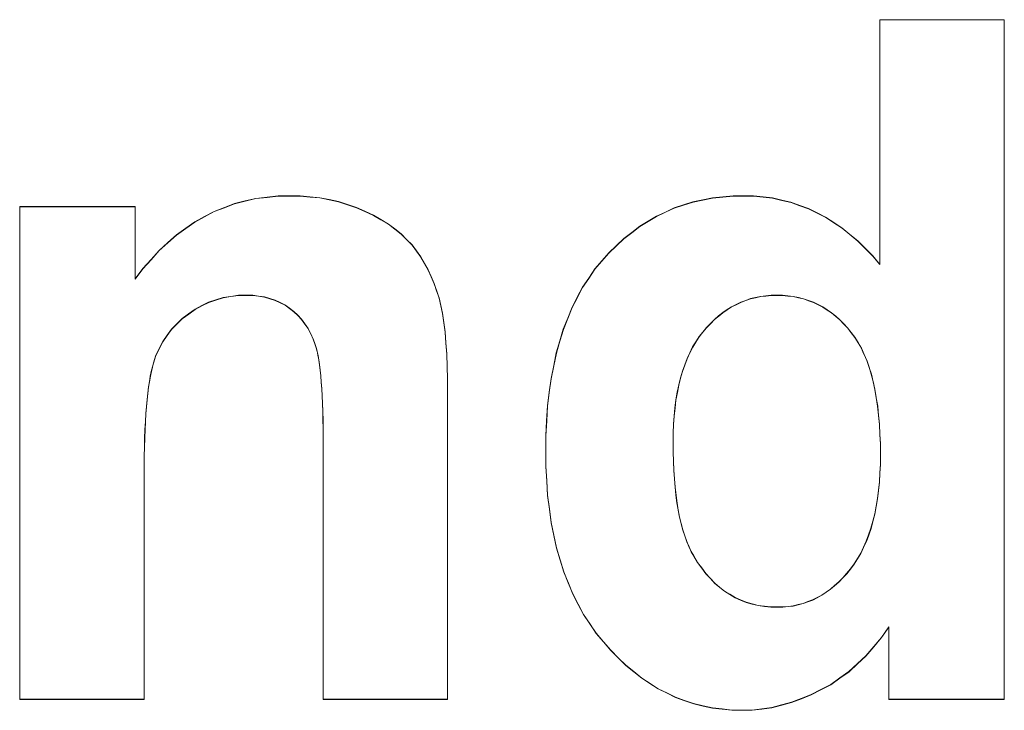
# Model space of a CAD drawing. Extents: x 229 to 926, y 37 to 878.
# Tile 116 of 163: x 361.39 to 365.01, y 819.49 to 822.03. Entities that reach past the tile are written whole.
import ezdxf
from ezdxf.lldxf.tags import DXFTag

# ---------------------------------------------------------------- set-up
doc = ezdxf.new("R2010")
doc.units = 0
doc.layers.get('0').update_dxf_attribs({"linetype": 'fein_strichliert', "lineweight": 13})
doc.layers.add('Beschriftung', color=7, linetype='Continuous', lineweight=25)
doc.layers.add('Beschriftung-A03CPAFWA9', color=7, linetype='Continuous', lineweight=25)
tags = doc.linetypes.add('fein_strichliert', pattern=[4, 1, -2, 1]).pattern_tags.tags
tags[8:9] = [DXFTag(74, 4), DXFTag(75, 0), DXFTag(340, '0'), DXFTag(46, 0.0), DXFTag(50, 0.0), DXFTag(44, 0.0), DXFTag(45, 0.0)]
tags[6:7] = [DXFTag(74, 4), DXFTag(75, 0), DXFTag(340, '0'), DXFTag(46, 0.0), DXFTag(50, 0.0), DXFTag(44, 0.0), DXFTag(45, 0.0)]
tags[4:5] = [DXFTag(74, 4), DXFTag(75, 0), DXFTag(340, '0'), DXFTag(46, 0.0), DXFTag(50, 0.0), DXFTag(44, 0.0), DXFTag(45, 0.0)]

# ---------------------------------------------------------------- blocks, each defined once
blk = doc.blocks.new('Referenz-A03CPAFUA9', base_point=(255.7277, 66.0323))
at = {"layer": 'Beschriftung', "color": 0, "lineweight": -2}
for p, q in [((364.5539, 821.1271), (364.5539, 822.0273)), ((364.5539, 822.0273), (365.0112, 822.0273)), ((365.0112, 822.0273), (365.0112, 819.5273)), ((362.1808, 821.3507), (362.22, 821.3603)), ((362.22, 821.3603), (362.2591, 821.3698)), ((362.2591, 821.3698), (362.3002, 821.3746)), ((362.3002, 821.3746), (362.3412, 821.3794)), ((362.3412, 821.3794), (362.384, 821.3794)), ((362.384, 821.3794), (362.4218, 821.3794)), ((362.4218, 821.3794), (362.458, 821.3759)), ((362.458, 821.3759), (362.4942, 821.3723)), ((362.4942, 821.3723), (362.5286, 821.3651)), ((362.5286, 821.3651), (362.5632, 821.358)), ((363.8665, 821.3569), (363.9024, 821.3644)), ((363.9024, 821.3644), (363.9385, 821.372)), ((363.9385, 821.372), (363.9762, 821.3757)), ((363.9762, 821.3757), (364.014, 821.3794)), ((364.014, 821.3794), (364.0533, 821.3794)), ((364.0533, 821.3794), (364.0895, 821.3794)), ((364.0895, 821.3794), (364.1244, 821.3755)), ((364.1244, 821.3755), (364.1593, 821.3715)), ((364.1593, 821.3715), (364.1931, 821.3637)), ((364.1931, 821.3637), (364.2269, 821.3558)), ((361.3907, 819.5273), (361.3907, 821.3394)), ((361.3907, 821.3394), (361.8154, 821.3394)), ((361.8154, 821.3394), (361.8154, 821.0733)), ((362.106, 821.322), (362.1434, 821.3364)), ((362.1434, 821.3364), (362.1808, 821.3507)), ((362.5632, 821.358), (362.5961, 821.3472)), ((362.5961, 821.3472), (362.629, 821.3366)), ((362.629, 821.3366), (362.6602, 821.3223)), ((363.7652, 821.3195), (363.7978, 821.3345)), ((363.7978, 821.3345), (363.8321, 821.3457)), ((363.8321, 821.3457), (363.8665, 821.3569)), ((364.2269, 821.3558), (364.2593, 821.3439)), ((364.2593, 821.3439), (364.2917, 821.332)), ((364.2917, 821.332), (364.3231, 821.3164)), ((362.035, 821.2838), (362.0705, 821.3029)), ((362.0705, 821.3029), (362.106, 821.322)), ((362.6602, 821.3223), (362.6915, 821.308)), ((362.6915, 821.308), (362.719, 821.2918)), ((362.719, 821.2918), (362.7465, 821.2755)), ((363.7018, 821.2859), (363.7326, 821.3046)), ((363.7326, 821.3046), (363.7652, 821.3195)), ((364.3231, 821.3164), (364.3544, 821.3005)), ((364.3544, 821.3005), (364.3844, 821.2808)), ((361.9675, 821.236), (362.0012, 821.2598)), ((362.0012, 821.2598), (362.035, 821.2838)), ((362.7465, 821.2755), (362.7701, 821.2573)), ((362.7701, 821.2573), (362.7939, 821.2391)), ((363.6416, 821.2446), (363.6708, 821.2671)), ((363.6708, 821.2671), (363.7018, 821.2859)), ((364.3844, 821.2808), (364.4145, 821.2611)), ((364.4145, 821.2611), (364.4434, 821.2374)), ((361.9356, 821.2073), (361.9675, 821.236)), ((362.7939, 821.2391), (362.8136, 821.2188)), ((362.8136, 821.2188), (362.8335, 821.1987)), ((363.5849, 821.1961), (363.6125, 821.2223)), ((363.6125, 821.2223), (363.6416, 821.2446)), ((364.4434, 821.2374), (364.4722, 821.2138)), ((361.8737, 821.1451), (361.9037, 821.1786)), ((361.9037, 821.1786), (361.9356, 821.2073)), ((362.8335, 821.1987), (362.8496, 821.1765)), ((363.5574, 821.1699), (363.5849, 821.1961)), ((364.4722, 821.2138), (364.4998, 821.1862)), ((364.4998, 821.1862), (364.5275, 821.1586)), ((361.8436, 821.1116), (361.8737, 821.1451)), ((362.8496, 821.1765), (362.8656, 821.1543)), ((362.8656, 821.1543), (362.8792, 821.1306)), ((363.5317, 821.14), (363.5574, 821.1699)), ((364.5275, 821.1586), (364.5539, 821.1271)), ((361.8154, 821.0733), (361.8436, 821.1116)), ((362.8792, 821.1306), (362.8929, 821.107)), ((362.8929, 821.107), (362.904, 821.0819)), ((363.4833, 821.0766), (363.5058, 821.11)), ((363.5058, 821.11), (363.5317, 821.14)), ((362.904, 821.0819), (362.9151, 821.0566)), ((363.4607, 821.0432), (363.4833, 821.0766)), ((362.9151, 821.0566), (362.924, 821.03)), ((363.4413, 821.0064), (363.4607, 821.0432)), ((362.1387, 821.005), (362.1121, 820.9965)), ((362.1668, 821.0093), (362.1387, 821.005)), ((362.1949, 821.0136), (362.1668, 821.0093)), ((362.2244, 821.0136), (362.1949, 821.0136)), ((362.2476, 821.0136), (362.2244, 821.0136)), ((362.269, 821.0105), (362.2476, 821.0136)), ((362.2905, 821.0076), (362.269, 821.0105)), ((362.3102, 821.0017), (362.2905, 821.0076)), ((362.33, 820.9956), (362.3102, 821.0017)), ((362.924, 821.03), (362.9327, 821.0034)), ((362.9327, 821.0034), (362.9389, 820.9752)), ((363.422, 820.9695), (363.4413, 821.0064)), ((364.0782, 821.0009), (364.0604, 820.9945)), ((364.0968, 821.0051), (364.0782, 821.0009)), ((364.1153, 821.0093), (364.0968, 821.0051)), ((364.1348, 821.0114), (364.1153, 821.0093)), ((364.1543, 821.0136), (364.1348, 821.0114)), ((364.1746, 821.0136), (364.1543, 821.0136)), ((364.1955, 821.0136), (364.1746, 821.0136)), ((364.2154, 821.0114), (364.1955, 821.0136)), ((364.2353, 821.0093), (364.2154, 821.0114)), ((364.2544, 821.0049), (364.2353, 821.0093)), ((364.2734, 821.0007), (364.2544, 821.0049)), ((364.2914, 820.9943), (364.2734, 821.0007)), ((362.0354, 820.9624), (362.012, 820.9453)), ((362.0605, 820.9752), (362.0354, 820.9624)), ((362.0855, 820.988), (362.0605, 820.9752)), ((362.1121, 820.9965), (362.0855, 820.988)), ((362.3482, 820.9866), (362.33, 820.9956)), ((362.3662, 820.9777), (362.3482, 820.9866)), ((362.3827, 820.9658), (362.3662, 820.9777)), ((362.3991, 820.9539), (362.3827, 820.9658)), ((362.9389, 820.9752), (362.9453, 820.9471)), ((363.4059, 820.9293), (363.422, 820.9695)), ((363.9925, 820.9606), (363.9763, 820.95)), ((364.0086, 820.9712), (363.9925, 820.9606)), ((364.0256, 820.9797), (364.0086, 820.9712)), ((364.0425, 820.9882), (364.0256, 820.9797)), ((364.0604, 820.9945), (364.0425, 820.9882)), ((364.3094, 820.9878), (364.2914, 820.9943)), ((364.3266, 820.9793), (364.3094, 820.9878)), ((364.3437, 820.9706), (364.3266, 820.9793)), ((364.36, 820.96), (364.3437, 820.9706)), ((361.9884, 820.9282), (361.9685, 820.9084)), ((362.012, 820.9453), (361.9884, 820.9282)), ((362.4132, 820.9395), (362.3991, 820.9539)), ((362.4274, 820.9251), (362.4132, 820.9395)), ((362.4393, 820.9084), (362.4274, 820.9251)), ((362.9453, 820.9471), (362.95, 820.9128)), ((363.3897, 820.8889), (363.4059, 820.9293)), ((363.9457, 820.9246), (363.9311, 820.9098)), ((363.961, 820.9373), (363.9457, 820.9246)), ((363.9763, 820.95), (363.961, 820.9373)), ((364.3761, 820.9492), (364.36, 820.96)), ((364.3914, 820.9363), (364.3761, 820.9492)), ((364.4066, 820.9235), (364.3914, 820.9363)), ((361.9488, 820.8886), (361.9326, 820.8659)), ((361.9685, 820.9084), (361.9488, 820.8886)), ((362.4511, 820.8916), (362.4393, 820.9084)), ((362.4607, 820.8725), (362.4511, 820.8916)), ((362.95, 820.9128), (362.9547, 820.8786)), ((363.3769, 820.8452), (363.3897, 820.8889)), ((363.9166, 820.895), (363.9029, 820.878)), ((363.9311, 820.9098), (363.9166, 820.895)), ((364.4209, 820.9085), (364.4066, 820.9235)), ((364.4353, 820.8934), (364.4209, 820.9085)), ((364.4486, 820.8763), (364.4353, 820.8934)), ((361.9326, 820.8659), (361.9165, 820.8434)), ((362.4702, 820.8533), (362.4607, 820.8725)), ((362.4776, 820.8319), (362.4702, 820.8533)), ((362.9547, 820.8786), (362.9578, 820.8383)), ((363.8893, 820.8611), (363.8772, 820.8421)), ((363.9029, 820.878), (363.8893, 820.8611)), ((364.462, 820.8592), (364.4486, 820.8763)), ((364.4737, 820.8393), (364.462, 820.8592)), ((361.9041, 820.818), (361.8916, 820.7925)), ((361.9165, 820.8434), (361.9041, 820.818)), ((362.4813, 820.8211), (362.4776, 820.8319)), ((362.4845, 820.8071), (362.4813, 820.8211)), ((362.9578, 820.8383), (362.961, 820.7981)), ((363.364, 820.8015), (363.3769, 820.8452)), ((363.8653, 820.8231), (363.855, 820.802)), ((363.8772, 820.8421), (363.8653, 820.8231)), ((364.4855, 820.8194), (364.4737, 820.8393)), ((364.4954, 820.7968), (364.4855, 820.8194)), ((361.8916, 820.7925), (361.8829, 820.7644)), ((362.4876, 820.793), (362.4845, 820.8071)), ((362.4903, 820.7758), (362.4876, 820.793)), ((362.961, 820.7981), (362.9626, 820.7517)), ((363.3543, 820.7543), (363.364, 820.8015)), ((363.8448, 820.7808), (363.8362, 820.7576)), ((363.855, 820.802), (363.8448, 820.7808)), ((364.5055, 820.7742), (364.4954, 820.7968)), ((361.8786, 820.7504), (361.8747, 820.7332)), ((361.8829, 820.7644), (361.8786, 820.7504)), ((362.4931, 820.7585), (362.4903, 820.7758)), ((362.4954, 820.738), (362.4931, 820.7585)), ((362.9626, 820.7517), (362.9641, 820.7053)), ((363.3446, 820.7071), (363.3543, 820.7543)), ((363.8362, 820.7576), (363.8277, 820.7344)), ((364.5139, 820.7488), (364.5055, 820.7742)), ((364.5223, 820.7236), (364.5139, 820.7488)), ((361.8709, 820.7162), (361.8676, 820.6962)), ((361.8747, 820.7332), (361.8709, 820.7162)), ((362.4977, 820.7175), (362.4954, 820.738)), ((362.4995, 820.6938), (362.4977, 820.7175)), ((363.3381, 820.6565), (363.3446, 820.7071)), ((363.8208, 820.7091), (363.814, 820.6838)), ((363.8277, 820.7344), (363.8208, 820.7091)), ((364.5289, 820.6955), (364.5223, 820.7236)), ((361.8645, 820.6761), (361.8617, 820.6531)), ((361.8676, 820.6962), (361.8645, 820.6761)), ((362.5014, 820.6701), (362.4995, 820.6938)), ((362.9641, 820.7053), (362.9641, 820.6528)), ((363.814, 820.6838), (363.8089, 820.6564)), ((364.5356, 820.6674), (364.5289, 820.6955)), ((361.8617, 820.6531), (361.8589, 820.63)), ((362.5027, 820.6431), (362.5014, 820.6701)), ((362.504, 820.6162), (362.5027, 820.6431)), ((362.9641, 820.6528), (362.9641, 819.5273)), ((363.3317, 820.6059), (363.3381, 820.6565)), ((363.8089, 820.6564), (363.8037, 820.629)), ((364.5406, 820.6366), (364.5356, 820.6674)), ((364.5456, 820.6058), (364.5406, 820.6366)), ((361.8568, 820.604), (361.8546, 820.578)), ((361.8589, 820.63), (361.8568, 820.604)), ((362.505, 820.586), (362.504, 820.6162)), ((363.3285, 820.5518), (363.3317, 820.6059)), ((363.8003, 820.5995), (363.7969, 820.5701)), ((363.8037, 820.629), (363.8003, 820.5995)), ((364.549, 820.5723), (364.5456, 820.6058)), ((361.8546, 820.578), (361.853, 820.549)), ((362.5059, 820.5557), (362.505, 820.586)), ((363.7969, 820.5701), (363.7952, 820.5385)), ((364.5524, 820.5387), (364.549, 820.5723)), ((361.853, 820.549), (361.8513, 820.52)), ((362.5063, 820.5223), (362.5059, 820.5557)), ((363.3252, 820.4977), (363.3285, 820.5518)), ((363.7952, 820.5385), (363.7935, 820.5069)), ((364.5539, 820.5025), (364.5524, 820.5387)), ((361.8513, 820.52), (361.8502, 820.488)), ((362.5068, 820.4888), (362.5063, 820.5223)), ((363.3252, 820.4401), (363.3252, 820.4977)), ((363.7935, 820.5069), (363.7935, 820.4733)), ((364.5557, 820.4662), (364.5539, 820.5025)), ((361.8491, 820.4559), (361.8487, 820.421)), ((361.8502, 820.488), (361.8491, 820.4559)), ((362.5068, 820.4521), (362.5068, 820.4888)), ((363.7935, 820.4733), (363.7935, 820.437)), ((364.5557, 820.4272), (364.5557, 820.4662)), ((361.8487, 820.421), (361.848, 820.386)), ((362.5068, 819.5273), (362.5068, 820.4521)), ((363.3252, 820.3839), (363.3252, 820.4401)), ((363.7935, 820.437), (363.7947, 820.4033)), ((364.5557, 820.3923), (364.5557, 820.4272)), ((361.848, 820.386), (361.848, 820.348)), ((363.3286, 820.3307), (363.3252, 820.3839)), ((363.7947, 820.4033), (363.7959, 820.3696)), ((364.5539, 820.3595), (364.5557, 820.3923)), ((361.848, 820.348), (361.848, 819.5273)), ((363.7959, 820.3696), (363.7982, 820.3384)), ((364.5523, 820.3267), (364.5539, 820.3595)), ((363.3319, 820.2776), (363.3286, 820.3307)), ((363.7982, 820.3384), (363.8006, 820.3072)), ((364.5488, 820.2961), (364.5523, 820.3267)), ((363.3385, 820.2275), (363.3319, 820.2776)), ((363.8006, 820.3072), (363.8041, 820.2784)), ((363.8041, 820.2784), (363.8078, 820.2497)), ((364.5453, 820.2655), (364.5488, 820.2961)), ((363.8078, 820.2497), (363.8125, 820.2235)), ((364.535, 820.2087), (364.5402, 820.2371)), ((364.5402, 820.2371), (364.5453, 820.2655)), ((363.3451, 820.1775), (363.3385, 820.2275)), ((363.8125, 820.2235), (363.8173, 820.1973)), ((364.5281, 820.1824), (364.535, 820.2087)), ((363.3551, 820.1305), (363.3451, 820.1775)), ((363.8173, 820.1973), (363.8232, 820.1736)), ((363.8232, 820.1736), (363.8292, 820.1499)), ((364.5212, 820.1562), (364.5281, 820.1824)), ((363.365, 820.0836), (363.3551, 820.1305)), ((363.8292, 820.1499), (363.8363, 820.1287)), ((363.8363, 820.1287), (363.8435, 820.1075)), ((364.504, 820.108), (364.5126, 820.132)), ((364.5126, 820.132), (364.5212, 820.1562)), ((363.8435, 820.1075), (363.8519, 820.0887)), ((364.4936, 820.086), (364.504, 820.108)), ((363.3783, 820.0397), (363.365, 820.0836)), ((363.8519, 820.0887), (363.8602, 820.0701)), ((363.8602, 820.0701), (363.8697, 820.054)), ((364.4712, 820.0444), (364.4833, 820.0641)), ((364.4833, 820.0641), (364.4936, 820.086)), ((363.3916, 819.996), (363.3783, 820.0397)), ((363.8697, 820.054), (363.8835, 820.0305)), ((363.8835, 820.0305), (363.8987, 820.01)), ((364.4454, 820.0071), (364.4592, 820.0247)), ((364.4592, 820.0247), (364.4712, 820.0444)), ((363.4081, 819.9552), (363.3916, 819.996)), ((363.8987, 820.01), (363.9137, 819.9895)), ((363.9137, 819.9895), (363.9303, 819.9719)), ((364.4171, 819.9741), (364.4316, 819.9895)), ((364.4316, 819.9895), (364.4454, 820.0071)), ((363.4247, 819.9144), (363.4081, 819.9552)), ((363.9303, 819.9719), (363.9468, 819.9543)), ((363.9468, 819.9543), (363.9647, 819.9396)), ((364.3873, 819.9455), (364.4026, 819.9587)), ((364.4026, 819.9587), (364.4171, 819.9741)), ((363.4446, 819.8768), (363.4247, 819.9144)), ((363.9647, 819.9396), (363.9826, 819.925)), ((363.9826, 819.925), (364.0019, 819.9133)), ((364.0019, 819.9133), (364.0212, 819.9016)), ((364.3234, 819.9016), (364.3401, 819.9104)), ((364.3401, 819.9104), (364.3561, 819.9213)), ((364.3561, 819.9213), (364.3721, 819.9324)), ((364.3721, 819.9324), (364.3873, 819.9455)), ((363.4644, 819.8392), (363.4446, 819.8768)), ((364.0212, 819.9016), (364.0417, 819.8928)), ((364.0417, 819.8928), (364.0624, 819.884)), ((364.0624, 819.884), (364.0844, 819.8782)), ((364.0844, 819.8782), (364.1063, 819.8723)), ((364.2353, 819.8708), (364.2535, 819.8752)), ((364.2535, 819.8752), (364.2717, 819.8796)), ((364.2717, 819.8796), (364.2892, 819.8862)), ((364.2892, 819.8862), (364.3066, 819.8928)), ((364.3066, 819.8928), (364.3234, 819.9016)), ((363.4877, 819.8046), (363.4644, 819.8392)), ((364.1063, 819.8723), (364.1297, 819.8694)), ((364.1297, 819.8694), (364.1531, 819.8664)), ((364.1531, 819.8664), (364.1778, 819.8664)), ((364.1778, 819.8664), (364.1974, 819.8664)), ((364.1974, 819.8664), (364.2164, 819.8686)), ((364.2164, 819.8686), (364.2353, 819.8708)), ((363.5108, 819.7701), (363.4877, 819.8046)), ((363.5373, 819.7386), (363.5108, 819.7701)), ((364.5865, 819.7933), (364.5601, 819.7546)), ((364.5865, 819.5273), (364.5865, 819.7933)), ((363.5639, 819.7073), (363.5373, 819.7386)), ((364.5601, 819.7546), (364.5313, 819.7207)), ((363.5917, 819.6797), (363.5639, 819.7073)), ((364.5313, 819.7207), (364.5026, 819.6869)), ((363.6196, 819.6522), (363.5917, 819.6797)), ((364.4714, 819.6581), (364.4402, 819.6292)), ((364.5026, 819.6869), (364.4714, 819.6581)), ((363.6487, 819.6287), (363.6196, 819.6522)), ((363.678, 819.605), (363.6487, 819.6287)), ((364.4402, 819.6292), (364.4066, 819.6054)), ((363.7084, 819.5854), (363.678, 819.605)), ((363.7389, 819.5658), (363.7084, 819.5854)), ((364.4066, 819.6054), (364.373, 819.5815)), ((363.7709, 819.5501), (363.7389, 819.5658)), ((363.8027, 819.5344), (363.7709, 819.5501)), ((364.3371, 819.5627), (364.3011, 819.5438)), ((364.373, 819.5815), (364.3371, 819.5627)), ((361.848, 819.5273), (361.3907, 819.5273)), ((362.9641, 819.5273), (362.5068, 819.5273)), ((363.8359, 819.5226), (363.8027, 819.5344)), ((363.869, 819.5109), (363.8359, 819.5226)), ((364.2289, 819.5156), (364.1926, 819.5061)), ((364.2649, 819.5297), (364.2289, 819.5156)), ((364.3011, 819.5438), (364.2649, 819.5297)), ((365.0112, 819.5273), (364.5865, 819.5273)), ((363.9035, 819.5029), (363.869, 819.5109)), ((363.938, 819.4951), (363.9035, 819.5029)), ((363.9739, 819.4912), (363.938, 819.4951)), ((364.0097, 819.4872), (363.9739, 819.4912)), ((364.0469, 819.4872), (364.0097, 819.4872)), ((364.0835, 819.4872), (364.0469, 819.4872)), ((364.1199, 819.492), (364.0835, 819.4872)), ((364.1563, 819.4967), (364.1199, 819.492)), ((364.1926, 819.5061), (364.1563, 819.4967))]:
    blk.add_line(p, q, dxfattribs=at)
blk = doc.blocks.new('Referenz-A03CPAG8A9', base_point=(281.5986, 66.0323))
at = {"layer": 'Beschriftung-A03CPAFWA9', "color": 0, "lineweight": -2}
for p, q in [((364.5541, 821.1261), (364.5541, 822.0263)), ((364.5541, 822.0263), (365.0114, 822.0263)), ((365.0114, 822.0263), (365.0114, 819.5263)), ((362.181, 821.3497), (362.2202, 821.3593)), ((362.2202, 821.3593), (362.2594, 821.3688)), ((362.2594, 821.3688), (362.3004, 821.3735)), ((362.3004, 821.3735), (362.3414, 821.3784)), ((362.3414, 821.3784), (362.3842, 821.3784)), ((362.3842, 821.3784), (362.4221, 821.3784)), ((362.4221, 821.3784), (362.4583, 821.3748)), ((362.4583, 821.3748), (362.4944, 821.3712)), ((362.4944, 821.3712), (362.5288, 821.3641)), ((362.5288, 821.3641), (362.5634, 821.3569)), ((363.8667, 821.3559), (363.9027, 821.3634)), ((363.9027, 821.3634), (363.9387, 821.3709)), ((363.9387, 821.3709), (363.9764, 821.3746)), ((363.9764, 821.3746), (364.0142, 821.3784)), ((364.0142, 821.3784), (364.0535, 821.3784)), ((364.0535, 821.3784), (364.0897, 821.3784)), ((364.0897, 821.3784), (364.1246, 821.3745)), ((364.1246, 821.3745), (364.1596, 821.3704)), ((364.1596, 821.3704), (364.1933, 821.3626)), ((364.1933, 821.3626), (364.2271, 821.3547)), ((361.3909, 819.5263), (361.3909, 821.3384)), ((361.3909, 821.3384), (361.8156, 821.3384)), ((361.8156, 821.3384), (361.8156, 821.0723)), ((362.1063, 821.321), (362.1436, 821.3354)), ((362.1436, 821.3354), (362.181, 821.3497)), ((362.5634, 821.3569), (362.5963, 821.3462)), ((362.5963, 821.3462), (362.6292, 821.3355)), ((362.6292, 821.3355), (362.6605, 821.3212)), ((363.7655, 821.3185), (363.798, 821.3335)), ((363.798, 821.3335), (363.8323, 821.3447)), ((363.8323, 821.3447), (363.8667, 821.3559)), ((364.2271, 821.3547), (364.2595, 821.3429)), ((364.2595, 821.3429), (364.2919, 821.331)), ((364.2919, 821.331), (364.3233, 821.3153)), ((362.0352, 821.2827), (362.0708, 821.3019)), ((362.0708, 821.3019), (362.1063, 821.321)), ((362.6605, 821.3212), (362.6917, 821.307)), ((362.6917, 821.307), (362.7192, 821.2907)), ((362.7192, 821.2907), (362.7467, 821.2744)), ((363.702, 821.2849), (363.7329, 821.3036)), ((363.7329, 821.3036), (363.7655, 821.3185)), ((364.3233, 821.3153), (364.3546, 821.2995)), ((364.3546, 821.2995), (364.3846, 821.2798)), ((361.9677, 821.2349), (362.0015, 821.2588)), ((362.0015, 821.2588), (362.0352, 821.2827)), ((362.7467, 821.2744), (362.7703, 821.2562)), ((362.7703, 821.2562), (362.7941, 821.238)), ((363.6418, 821.2436), (363.671, 821.2661)), ((363.671, 821.2661), (363.702, 821.2849)), ((364.3846, 821.2798), (364.4147, 821.2601)), ((364.4147, 821.2601), (364.4436, 821.2364)), ((361.9358, 821.2063), (361.9677, 821.2349)), ((362.7941, 821.238), (362.8139, 821.2178)), ((362.8139, 821.2178), (362.8338, 821.1976)), ((363.5852, 821.195), (363.6127, 821.2213)), ((363.6127, 821.2213), (363.6418, 821.2436)), ((364.4436, 821.2364), (364.4724, 821.2127)), ((361.9039, 821.1776), (361.9358, 821.2063)), ((362.8338, 821.1976), (362.8499, 821.1754)), ((363.5576, 821.1688), (363.5852, 821.195)), ((364.4724, 821.2127), (364.5, 821.1852)), ((364.5, 821.1852), (364.5277, 821.1575)), ((361.8438, 821.1105), (361.8739, 821.1441)), ((361.8739, 821.1441), (361.9039, 821.1776)), ((362.8499, 821.1754), (362.8658, 821.1533)), ((362.8658, 821.1533), (362.8794, 821.1296)), ((363.5319, 821.1389), (363.5576, 821.1688)), ((364.5277, 821.1575), (364.5541, 821.1261)), ((361.8156, 821.0723), (361.8438, 821.1105)), ((362.8794, 821.1296), (362.8931, 821.106)), ((362.8931, 821.106), (362.9042, 821.0808)), ((363.4835, 821.0756), (363.5061, 821.109)), ((363.5061, 821.109), (363.5319, 821.1389)), ((362.9042, 821.0808), (362.9154, 821.0556)), ((363.4609, 821.0422), (363.4835, 821.0756)), ((362.9154, 821.0556), (362.9242, 821.0289)), ((363.4415, 821.0053), (363.4609, 821.0422)), ((362.1389, 821.004), (362.1123, 820.9955)), ((362.167, 821.0083), (362.1389, 821.004)), ((362.1951, 821.0125), (362.167, 821.0083)), ((362.2246, 821.0125), (362.1951, 821.0125)), ((362.2478, 821.0125), (362.2246, 821.0125)), ((362.2692, 821.0095), (362.2478, 821.0125)), ((362.2907, 821.0065), (362.2692, 821.0095)), ((362.3104, 821.0006), (362.2907, 821.0065)), ((362.3303, 820.9946), (362.3104, 821.0006)), ((362.9242, 821.0289), (362.9329, 821.0023)), ((362.9329, 821.0023), (362.9392, 820.9741)), ((363.4222, 820.9685), (363.4415, 821.0053)), ((364.0784, 820.9998), (364.0606, 820.9935)), ((364.097, 821.0041), (364.0784, 820.9998)), ((364.1155, 821.0083), (364.097, 821.0041)), ((364.135, 821.0104), (364.1155, 821.0083)), ((364.1545, 821.0125), (364.135, 821.0104)), ((364.1748, 821.0125), (364.1545, 821.0125)), ((364.1957, 821.0125), (364.1748, 821.0125)), ((364.2156, 821.0104), (364.1957, 821.0125)), ((364.2355, 821.0083), (364.2156, 821.0104)), ((364.2546, 821.0039), (364.2355, 821.0083)), ((364.2736, 820.9996), (364.2546, 821.0039)), ((364.2916, 820.9932), (364.2736, 820.9996)), ((362.0357, 820.9614), (362.0122, 820.9443)), ((362.0607, 820.9741), (362.0357, 820.9614)), ((362.0858, 820.987), (362.0607, 820.9741)), ((362.1123, 820.9955), (362.0858, 820.987)), ((362.3484, 820.9856), (362.3303, 820.9946)), ((362.3665, 820.9767), (362.3484, 820.9856)), ((362.3829, 820.9647), (362.3665, 820.9767)), ((362.3994, 820.9528), (362.3829, 820.9647)), ((362.9392, 820.9741), (362.9455, 820.9461)), ((363.4061, 820.9282), (363.4222, 820.9685)), ((364.0088, 820.9702), (363.9927, 820.9596)), ((364.0258, 820.9787), (364.0088, 820.9702)), ((364.0427, 820.9871), (364.0258, 820.9787)), ((364.0606, 820.9935), (364.0427, 820.9871)), ((364.3096, 820.9868), (364.2916, 820.9932)), ((364.3268, 820.9782), (364.3096, 820.9868)), ((364.3439, 820.9696), (364.3268, 820.9782)), ((364.3602, 820.9589), (364.3439, 820.9696)), ((361.9887, 820.9271), (361.9688, 820.9074)), ((362.0122, 820.9443), (361.9887, 820.9271)), ((362.4135, 820.9384), (362.3994, 820.9528)), ((362.4276, 820.9241), (362.4135, 820.9384)), ((362.9455, 820.9461), (362.9502, 820.9118)), ((363.39, 820.8879), (363.4061, 820.9282)), ((363.9612, 820.9363), (363.9459, 820.9236)), ((363.9765, 820.949), (363.9612, 820.9363)), ((363.9927, 820.9596), (363.9765, 820.949)), ((364.3763, 820.9482), (364.3602, 820.9589)), ((364.3916, 820.9353), (364.3763, 820.9482)), ((364.4068, 820.9224), (364.3916, 820.9353)), ((361.9688, 820.9074), (361.949, 820.8875)), ((362.4395, 820.9074), (362.4276, 820.9241)), ((362.4513, 820.8906), (362.4395, 820.9074)), ((362.4609, 820.8715), (362.4513, 820.8906)), ((362.9502, 820.9118), (362.9549, 820.8776)), ((363.9168, 820.8939), (363.9031, 820.877)), ((363.9313, 820.9088), (363.9168, 820.8939)), ((363.9459, 820.9236), (363.9313, 820.9088)), ((364.4211, 820.9074), (364.4068, 820.9224)), ((364.4355, 820.8924), (364.4211, 820.9074)), ((364.4488, 820.8753), (364.4355, 820.8924)), ((361.9329, 820.8649), (361.9167, 820.8424)), ((361.949, 820.8875), (361.9329, 820.8649)), ((362.4705, 820.8523), (362.4609, 820.8715)), ((362.4778, 820.8308), (362.4705, 820.8523)), ((362.9549, 820.8776), (362.958, 820.8373)), ((363.3771, 820.8442), (363.39, 820.8879)), ((363.8895, 820.8601), (363.8774, 820.8411)), ((363.9031, 820.877), (363.8895, 820.8601)), ((364.4622, 820.8582), (364.4488, 820.8753)), ((364.4739, 820.8383), (364.4622, 820.8582)), ((361.9043, 820.817), (361.8919, 820.7915)), ((361.9167, 820.8424), (361.9043, 820.817)), ((362.4815, 820.8201), (362.4778, 820.8308)), ((362.4847, 820.806), (362.4815, 820.8201)), ((362.958, 820.8373), (362.9612, 820.7971)), ((363.3642, 820.8004), (363.3771, 820.8442)), ((363.8655, 820.822), (363.8552, 820.801)), ((363.8774, 820.8411), (363.8655, 820.822)), ((364.4857, 820.8184), (364.4739, 820.8383)), ((364.4956, 820.7958), (364.4857, 820.8184)), ((361.8919, 820.7915), (361.8831, 820.7634)), ((362.4878, 820.792), (362.4847, 820.806)), ((362.4906, 820.7747), (362.4878, 820.792)), ((362.9612, 820.7971), (362.9628, 820.7507)), ((363.3545, 820.7532), (363.3642, 820.8004)), ((363.845, 820.7798), (363.8364, 820.7565)), ((363.8552, 820.801), (363.845, 820.7798)), ((364.5057, 820.7731), (364.4956, 820.7958)), ((361.8788, 820.7493), (361.875, 820.7322)), ((361.8831, 820.7634), (361.8788, 820.7493)), ((362.4933, 820.7575), (362.4906, 820.7747)), ((362.4956, 820.737), (362.4933, 820.7575)), ((362.9628, 820.7507), (362.9643, 820.7043)), ((363.3448, 820.7061), (363.3545, 820.7532)), ((363.8364, 820.7565), (363.8279, 820.7334)), ((364.5141, 820.7478), (364.5057, 820.7731)), ((364.5225, 820.7225), (364.5141, 820.7478)), ((361.8712, 820.7152), (361.8679, 820.6952)), ((361.875, 820.7322), (361.8712, 820.7152)), ((362.4979, 820.7165), (362.4956, 820.737)), ((362.4997, 820.6928), (362.4979, 820.7165)), ((363.8211, 820.7081), (363.8142, 820.6828)), ((363.8279, 820.7334), (363.8211, 820.7081)), ((364.5291, 820.6945), (364.5225, 820.7225)), ((361.8647, 820.6751), (361.8619, 820.6521)), ((361.8679, 820.6952), (361.8647, 820.6751)), ((362.5016, 820.6691), (362.4997, 820.6928)), ((362.9643, 820.7043), (362.9643, 820.6518)), ((363.3383, 820.6555), (363.3448, 820.7061)), ((363.8142, 820.6828), (363.8091, 820.6554)), ((364.5358, 820.6664), (364.5291, 820.6945)), ((361.8619, 820.6521), (361.8591, 820.629)), ((362.5029, 820.642), (362.5016, 820.6691)), ((362.5042, 820.6151), (362.5029, 820.642)), ((362.9643, 820.6518), (362.9643, 819.5263)), ((363.3319, 820.6049), (363.3383, 820.6555)), ((363.8091, 820.6554), (363.8039, 820.6279)), ((364.5408, 820.6356), (364.5358, 820.6664)), ((364.5458, 820.6048), (364.5408, 820.6356)), ((361.857, 820.603), (361.8548, 820.577)), ((361.8591, 820.629), (361.857, 820.603)), ((362.5052, 820.585), (362.5042, 820.6151)), ((363.3287, 820.5507), (363.3319, 820.6049)), ((363.8005, 820.5985), (363.7971, 820.569)), ((363.8039, 820.6279), (363.8005, 820.5985)), ((364.5492, 820.5713), (364.5458, 820.6048)), ((361.8548, 820.577), (361.8532, 820.548)), ((362.5061, 820.5546), (362.5052, 820.585)), ((363.7971, 820.569), (363.7954, 820.5374)), ((364.5526, 820.5377), (364.5492, 820.5713)), ((361.8532, 820.548), (361.8515, 820.5189)), ((362.5065, 820.5213), (362.5061, 820.5546)), ((363.3254, 820.4967), (363.3287, 820.5507)), ((363.7954, 820.5374), (363.7937, 820.5059)), ((364.5541, 820.5015), (364.5526, 820.5377)), ((361.8515, 820.5189), (361.8505, 820.487)), ((362.507, 820.4878), (362.5065, 820.5213)), ((363.3254, 820.4391), (363.3254, 820.4967)), ((363.7937, 820.5059), (363.7937, 820.4722)), ((364.5559, 820.4652), (364.5541, 820.5015)), ((361.8494, 820.4549), (361.8489, 820.42)), ((361.8505, 820.487), (361.8494, 820.4549)), ((362.507, 820.4511), (362.507, 820.4878)), ((363.7937, 820.4722), (363.7937, 820.436)), ((364.5559, 820.4262), (364.5559, 820.4652)), ((361.8489, 820.42), (361.8482, 820.385)), ((362.507, 819.5263), (362.507, 820.4511)), ((363.3254, 820.3829), (363.3254, 820.4391)), ((363.7937, 820.436), (363.7949, 820.4022)), ((364.5559, 820.3912), (364.5559, 820.4262)), ((361.8482, 820.385), (361.8482, 820.347)), ((363.3288, 820.3297), (363.3254, 820.3829)), ((363.7949, 820.4022), (363.7961, 820.3686)), ((364.5541, 820.3585), (364.5559, 820.3912)), ((361.8482, 820.347), (361.8482, 819.5263)), ((363.7961, 820.3686), (363.7984, 820.3374)), ((364.5525, 820.3257), (364.5541, 820.3585)), ((363.3321, 820.2766), (363.3288, 820.3297)), ((363.7984, 820.3374), (363.8008, 820.3062)), ((364.549, 820.2951), (364.5525, 820.3257)), ((363.3387, 820.2265), (363.3321, 820.2766)), ((363.8008, 820.3062), (363.8043, 820.2774)), ((363.8043, 820.2774), (363.808, 820.2487)), ((364.5455, 820.2645), (364.549, 820.2951)), ((363.808, 820.2487), (363.8127, 820.2225)), ((364.5404, 820.2361), (364.5455, 820.2645)), ((363.3453, 820.1765), (363.3387, 820.2265)), ((363.8127, 820.2225), (363.8175, 820.1963)), ((364.5283, 820.1814), (364.5352, 820.2077)), ((364.5352, 820.2077), (364.5404, 820.2361)), ((363.3553, 820.1295), (363.3453, 820.1765)), ((363.8175, 820.1963), (363.8234, 820.1726)), ((363.8234, 820.1726), (363.8294, 820.1489)), ((364.5214, 820.1552), (364.5283, 820.1814)), ((363.3652, 820.0826), (363.3553, 820.1295)), ((363.8294, 820.1489), (363.8365, 820.1277)), ((363.8365, 820.1277), (363.8437, 820.1065)), ((364.5042, 820.1069), (364.5128, 820.131)), ((364.5128, 820.131), (364.5214, 820.1552)), ((363.8437, 820.1065), (363.8521, 820.0877)), ((364.4938, 820.085), (364.5042, 820.1069)), ((363.3785, 820.0387), (363.3652, 820.0826)), ((363.8521, 820.0877), (363.8604, 820.0691)), ((363.8604, 820.0691), (363.8699, 820.0529)), ((364.4714, 820.0434), (364.4835, 820.0631)), ((364.4835, 820.0631), (364.4938, 820.085)), ((363.3918, 819.9949), (363.3785, 820.0387)), ((363.8699, 820.0529), (363.8837, 820.0295)), ((363.8837, 820.0295), (363.8989, 820.009)), ((364.4456, 820.0061), (364.4594, 820.0236)), ((364.4594, 820.0236), (364.4714, 820.0434)), ((363.4083, 819.9542), (363.3918, 819.9949)), ((363.8989, 820.009), (363.9139, 819.9885)), ((363.9139, 819.9885), (363.9305, 819.9708)), ((364.4173, 819.9731), (364.4318, 819.9885)), ((364.4318, 819.9885), (364.4456, 820.0061)), ((363.4249, 819.9134), (363.4083, 819.9542)), ((363.9305, 819.9708), (363.947, 819.9533)), ((363.947, 819.9533), (363.9649, 819.9386)), ((364.3875, 819.9445), (364.4028, 819.9577)), ((364.4028, 819.9577), (364.4173, 819.9731)), ((363.4448, 819.8758), (363.4249, 819.9134)), ((363.9649, 819.9386), (363.9828, 819.924)), ((363.9828, 819.924), (364.0021, 819.9123)), ((364.0021, 819.9123), (364.0214, 819.9006)), ((364.3403, 819.9094), (364.3563, 819.9203)), ((364.3563, 819.9203), (364.3723, 819.9314)), ((364.3723, 819.9314), (364.3875, 819.9445)), ((363.4646, 819.8382), (363.4448, 819.8758)), ((364.0214, 819.9006), (364.0419, 819.8918)), ((364.0419, 819.8918), (364.0626, 819.883)), ((364.0626, 819.883), (364.0846, 819.8772)), ((364.0846, 819.8772), (364.1065, 819.8713)), ((364.2355, 819.8698), (364.2537, 819.8742)), ((364.2537, 819.8742), (364.2719, 819.8786)), ((364.2719, 819.8786), (364.2894, 819.8851)), ((364.2894, 819.8851), (364.3068, 819.8918)), ((364.3068, 819.8918), (364.3236, 819.9006)), ((364.3236, 819.9006), (364.3403, 819.9094)), ((363.4879, 819.8036), (363.4646, 819.8382)), ((364.1065, 819.8713), (364.1299, 819.8684)), ((364.1299, 819.8684), (364.1533, 819.8654)), ((364.1533, 819.8654), (364.178, 819.8654)), ((364.178, 819.8654), (364.1976, 819.8654)), ((364.1976, 819.8654), (364.2166, 819.8676)), ((364.2166, 819.8676), (364.2355, 819.8698)), ((363.5111, 819.7691), (363.4879, 819.8036)), ((363.5375, 819.7376), (363.5111, 819.7691)), ((364.5867, 819.7923), (364.5603, 819.7536)), ((364.5867, 819.5263), (364.5867, 819.7923)), ((363.5641, 819.7063), (363.5375, 819.7376)), ((364.5603, 819.7536), (364.5315, 819.7197)), ((363.5919, 819.6787), (363.5641, 819.7063)), ((364.5315, 819.7197), (364.5028, 819.6859)), ((363.6198, 819.6512), (363.5919, 819.6787)), ((364.4716, 819.6571), (364.4404, 819.6282)), ((364.5028, 819.6859), (364.4716, 819.6571)), ((363.6489, 819.6277), (363.6198, 819.6512)), ((363.6782, 819.604), (363.6489, 819.6277)), ((364.4404, 819.6282), (364.4068, 819.6044)), ((363.7086, 819.5844), (363.6782, 819.604)), ((364.4068, 819.6044), (364.3732, 819.5805)), ((363.7391, 819.5648), (363.7086, 819.5844)), ((363.7711, 819.5491), (363.7391, 819.5648)), ((363.8029, 819.5333), (363.7711, 819.5491)), ((364.3373, 819.5617), (364.3013, 819.5427)), ((364.3732, 819.5805), (364.3373, 819.5617)), ((361.8482, 819.5263), (361.3909, 819.5263)), ((362.9643, 819.5263), (362.507, 819.5263)), ((363.8361, 819.5216), (363.8029, 819.5333)), ((363.8692, 819.5098), (363.8361, 819.5216)), ((364.2291, 819.5145), (364.1928, 819.5051)), ((364.2651, 819.5286), (364.2291, 819.5145)), ((364.3013, 819.5427), (364.2651, 819.5286)), ((365.0114, 819.5263), (364.5867, 819.5263)), ((363.9038, 819.5019), (363.8692, 819.5098)), ((363.9382, 819.4941), (363.9038, 819.5019)), ((363.9741, 819.4902), (363.9382, 819.4941)), ((364.01, 819.4862), (363.9741, 819.4902)), ((364.0471, 819.4862), (364.01, 819.4862)), ((364.0837, 819.4862), (364.0471, 819.4862)), ((364.1201, 819.491), (364.0837, 819.4862)), ((364.1565, 819.4957), (364.1201, 819.491)), ((364.1928, 819.5051), (364.1565, 819.4957))]:
    blk.add_line(p, q, dxfattribs=at)

msp = doc.modelspace()

# ---------------------------------------------------------------- block references
at = {"color": 251, "lineweight": 13, "ltscale": 0.13, "true_color": 0x606060}
for name, p in [('Referenz-A03CPAFUA9', (255.7277, 66.0323)), ('Referenz-A03CPAG8A9', (281.5986, 66.0323))]:
    msp.add_blockref(name, p, dxfattribs=at)

doc.saveas('drawing.dxf')
